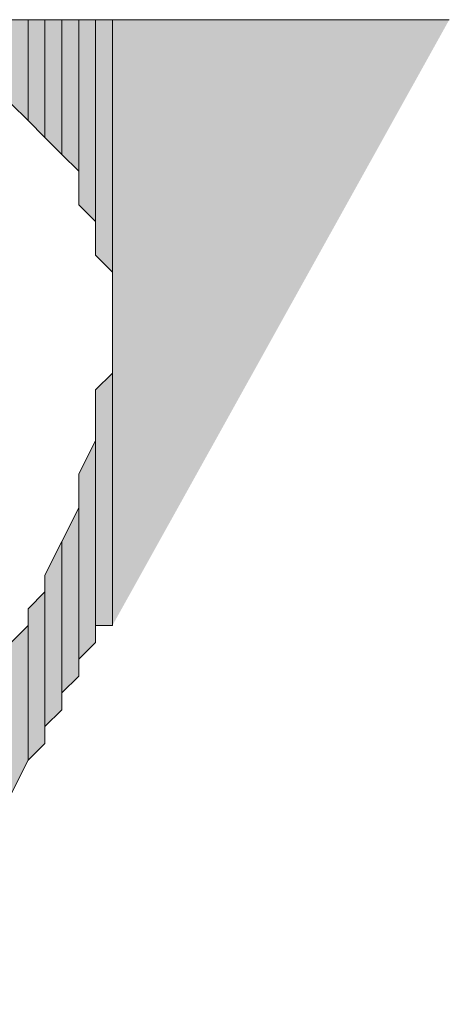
# Model space of a CAD drawing. Extents: x 369 to 888, y 1546 to 1801.
# Tile 13 of 18: x 800.44 to 803.58, y 1642.93 to 1650.14. Entities that reach past the tile are written whole.
import ezdxf

# ---------------------------------------------------------------- set-up
doc = ezdxf.new("R2010")
doc.units = 0
doc.header["$LTSCALE"] = 23.1
doc.header["$MEASUREMENT"] = 0
doc.layers.add('圖層 1', color=7, linetype='CONTINUOUS')

msp = doc.modelspace()

# ---------------------------------------------------------------- hatches: boundary and pattern name
at = {"layer": '圖層 1'}
for points in [[(800.5015, 1650.1389), (800.3787, 1650.1389), (800.3787, 1649.523)], [(800.5015, 1650.1389), (800.5015, 1649.3997), (800.3787, 1649.523)], [(800.6249, 1650.1389), (800.5015, 1650.1389), (800.5015, 1649.3997)], [(800.6249, 1650.1389), (800.6249, 1649.2763), (800.5015, 1649.3997)], [(800.7482, 1650.1389), (800.6249, 1650.1389), (800.6249, 1649.2763)], [(800.7482, 1650.1389), (800.7482, 1649.1529), (800.6249, 1649.2763)], [(800.8716, 1650.1389), (800.7482, 1650.1389), (800.7482, 1649.1529)], [(800.8716, 1650.1389), (800.8716, 1649.0301), (800.7482, 1649.1529)], [(800.9945, 1650.1389), (800.8716, 1650.1389), (800.8716, 1648.7833)], [(800.9945, 1650.1389), (800.9945, 1648.66), (800.8716, 1648.7833)], [(801.1178, 1650.1389), (800.9945, 1650.1389), (800.9945, 1648.4137)], [(801.1178, 1650.1389), (801.1178, 1648.2904), (800.9945, 1648.4137)], [(803.5826, 1650.1389), (801.1178, 1650.1389), (801.1178, 1645.7022)], [(801.1178, 1647.5507), (800.9945, 1647.4278), (800.9945, 1645.7022)], [(801.1178, 1647.5507), (801.1178, 1645.7022), (800.9945, 1645.7022)], [(800.9945, 1647.0577), (800.8716, 1646.8115), (800.8716, 1645.456)], [(800.9945, 1647.0577), (800.9945, 1645.5788), (800.8716, 1645.456)], [(800.8716, 1646.5648), (800.7482, 1646.3185), (800.7482, 1645.2092)], [(800.8716, 1646.5648), (800.8716, 1645.3326), (800.7482, 1645.2092)], [(800.7482, 1646.3185), (800.6249, 1646.0718), (800.6249, 1644.9625)], [(800.7482, 1646.3185), (800.7482, 1645.0859), (800.6249, 1644.9625)], [(800.6249, 1645.9489), (800.5015, 1645.8256), (800.5015, 1644.7163)], [(800.6249, 1645.9489), (800.6249, 1644.8397), (800.5015, 1644.7163)], [(800.5015, 1645.7022), (800.3787, 1645.5788), (800.3787, 1644.4696)], [(800.5015, 1645.7022), (800.5015, 1644.7163), (800.3787, 1644.4696)]]:
    msp.add_hatch(color=2, dxfattribs=at).paths.add_polyline_path(points)

# ---------------------------------------------------------------- linework, layer by layer
at = {"layer": '圖層 1', "color": 2, "lineweight": 9}
msp.add_lwpolyline([(803.5826, 1650.1389), (789.7792, 1650.1389), (796.6812, 1638.1844)], dxfattribs=at)
at = {"layer": '圖層 1', "color": 2, "lineweight": 0}
for points in [[(800.5015, 1650.1389), (800.3787, 1650.1389), (800.3787, 1649.523)], [(800.5015, 1650.1389), (800.5015, 1649.3997), (800.3787, 1649.523)], [(800.6249, 1650.1389), (800.5015, 1650.1389), (800.5015, 1649.3997)], [(800.6249, 1650.1389), (800.6249, 1649.2763), (800.5015, 1649.3997)], [(800.7482, 1650.1389), (800.6249, 1650.1389), (800.6249, 1649.2763)], [(800.7482, 1650.1389), (800.7482, 1649.1529), (800.6249, 1649.2763)], [(800.8716, 1650.1389), (800.7482, 1650.1389), (800.7482, 1649.1529)], [(800.8716, 1650.1389), (800.8716, 1649.0301), (800.7482, 1649.1529)], [(800.9945, 1650.1389), (800.8716, 1650.1389), (800.8716, 1648.7833)], [(800.9945, 1650.1389), (800.9945, 1648.66), (800.8716, 1648.7833)], [(800.8716, 1650.1389), (800.8716, 1648.7833), (800.8716, 1648.9067)], [(800.8716, 1650.1389), (800.8716, 1648.9067), (800.8716, 1649.0301)], [(801.1178, 1650.1389), (800.9945, 1650.1389), (800.9945, 1648.4137)], [(801.1178, 1650.1389), (801.1178, 1648.2904), (800.9945, 1648.4137)], [(800.9945, 1650.1389), (800.9945, 1648.4137), (800.9945, 1648.5371)], [(800.9945, 1650.1389), (800.9945, 1648.5371), (800.9945, 1648.66)], [(803.5826, 1650.1389), (801.1178, 1650.1389), (801.1178, 1645.7022)], [(801.1178, 1650.1389), (801.1178, 1647.7974), (801.1178, 1648.0436)], [(801.1178, 1650.1389), (801.1178, 1648.0436), (801.1178, 1648.167)], [(801.1178, 1650.1389), (801.1178, 1648.167), (801.1178, 1648.2904)], [(801.1178, 1647.7974), (801.1178, 1645.7022)], [(801.1178, 1647.6741), (801.1178, 1645.7022)], [(801.1178, 1647.5507), (800.9945, 1647.4278), (800.9945, 1645.7022)], [(801.1178, 1647.5507), (801.1178, 1645.7022), (800.9945, 1645.7022)], [(800.9945, 1647.4278), (800.9945, 1645.7022)], [(800.9945, 1647.3045), (800.9945, 1645.5788)], [(800.9945, 1647.3045), (800.9945, 1645.5788)], [(800.9945, 1647.1811), (800.9945, 1645.5788)], [(800.9945, 1647.0577), (800.8716, 1646.8115), (800.8716, 1645.456)], [(800.9945, 1647.0577), (800.9945, 1645.5788), (800.8716, 1645.456)], [(800.8716, 1646.8115), (800.8716, 1645.3326)], [(800.8716, 1646.8115), (800.8716, 1645.3326)], [(800.8716, 1646.5648), (800.7482, 1646.3185), (800.7482, 1645.2092)], [(800.8716, 1646.5648), (800.8716, 1645.3326), (800.7482, 1645.2092)], [(800.7482, 1646.3185), (800.6249, 1646.0718), (800.6249, 1644.9625)], [(800.7482, 1646.3185), (800.7482, 1645.0859), (800.6249, 1644.9625)], [(800.7482, 1646.3185), (800.7482, 1645.0859)], [(800.6249, 1646.0718), (800.6249, 1644.8397)], [(800.6249, 1646.0718), (800.6249, 1644.8397)], [(800.6249, 1645.9489), (800.5015, 1645.8256), (800.5015, 1644.7163)], [(800.6249, 1645.9489), (800.6249, 1644.8397), (800.5015, 1644.7163)], [(800.5015, 1645.8256), (800.5015, 1644.7163)], [(800.5015, 1645.7022), (800.3787, 1645.5788), (800.3787, 1644.4696)], [(800.5015, 1645.7022), (800.5015, 1644.7163), (800.3787, 1644.4696)]]:
    msp.add_lwpolyline(points, dxfattribs=at)
for points in [[(800.5015, 1649.3997), (800.5015, 1649.3997), (800.5015, 1649.3997), (800.5015, 1649.3997), (800.5015, 1649.3997), (800.5015, 1650.1389), (800.5015, 1650.1389), (800.5015, 1650.1389), (800.5015, 1649.3997), (800.5015, 1649.3997)], [(800.5015, 1649.3997), (800.5015, 1649.3997), (800.5015, 1649.3997), (800.5015, 1649.3997), (800.5015, 1649.3997), (800.5015, 1650.1389), (800.5015, 1650.1389), (800.5015, 1650.1389), (800.5015, 1649.3997), (800.5015, 1649.3997)], [(800.6249, 1649.2763), (800.6249, 1649.2763), (800.6249, 1649.2763), (800.6249, 1649.2763), (800.6249, 1649.2763), (800.6249, 1650.1389), (800.6249, 1650.1389), (800.6249, 1650.1389), (800.6249, 1649.2763), (800.6249, 1649.2763)], [(800.6249, 1649.2763), (800.6249, 1649.2763), (800.6249, 1649.2763), (800.6249, 1649.2763), (800.6249, 1649.2763), (800.6249, 1650.1389), (800.6249, 1650.1389), (800.6249, 1650.1389), (800.6249, 1649.2763), (800.6249, 1649.2763)], [(800.7482, 1649.1529), (800.7482, 1649.1529), (800.7482, 1649.1529), (800.7482, 1649.1529), (800.7482, 1649.1529), (800.7482, 1650.1389), (800.7482, 1650.1389), (800.7482, 1650.1389), (800.7482, 1649.1529), (800.7482, 1649.1529)], [(800.7482, 1649.1529), (800.7482, 1649.1529), (800.7482, 1649.1529), (800.7482, 1649.1529), (800.7482, 1649.1529), (800.7482, 1650.1389), (800.7482, 1650.1389), (800.7482, 1650.1389), (800.7482, 1649.1529), (800.7482, 1649.1529)], [(800.8716, 1648.9067), (800.8716, 1648.9067), (800.8716, 1648.9067), (800.8716, 1648.9067), (800.8716, 1648.9067), (800.8716, 1650.1389), (800.8716, 1650.1389), (800.8716, 1650.1389), (800.8716, 1648.9067), (800.8716, 1648.9067)], [(800.8716, 1649.0301), (800.8716, 1649.0301), (800.8716, 1649.0301), (800.8716, 1649.0301), (800.8716, 1649.0301), (800.8716, 1650.1389), (800.8716, 1650.1389), (800.8716, 1650.1389), (800.8716, 1649.0301), (800.8716, 1649.0301)], [(800.8716, 1649.0301), (800.8716, 1649.0301), (800.8716, 1649.0301), (800.8716, 1649.0301), (800.8716, 1649.0301), (800.8716, 1650.1389), (800.8716, 1650.1389), (800.8716, 1650.1389), (800.8716, 1649.0301), (800.8716, 1649.0301)], [(800.8716, 1649.0301), (800.8716, 1649.0301), (800.8716, 1649.0301), (800.8716, 1649.0301), (800.8716, 1649.0301), (800.8716, 1650.1389), (800.8716, 1650.1389), (800.8716, 1650.1389), (800.8716, 1649.0301), (800.8716, 1649.0301)], [(800.9945, 1648.5371), (800.9945, 1648.5371), (800.9945, 1648.5371), (800.9945, 1648.5371), (800.9945, 1648.5371), (800.9945, 1650.1389), (800.9945, 1650.1389), (800.9945, 1650.1389), (800.9945, 1648.5371), (800.9945, 1648.5371)], [(800.9945, 1648.66), (800.9945, 1648.66), (800.9945, 1648.66), (800.9945, 1648.66), (800.9945, 1648.66), (800.9945, 1650.1389), (800.9945, 1650.1389), (800.9945, 1650.1389), (800.9945, 1648.66), (800.9945, 1648.66)], [(800.9945, 1648.66), (800.9945, 1648.66), (800.9945, 1648.66), (800.9945, 1648.66), (800.9945, 1648.66), (800.9945, 1650.1389), (800.9945, 1650.1389), (800.9945, 1650.1389), (800.9945, 1648.66), (800.9945, 1648.66)], [(800.9945, 1648.66), (800.9945, 1648.66), (800.9945, 1648.66), (800.9945, 1648.66), (800.9945, 1648.66), (800.9945, 1650.1389), (800.9945, 1650.1389), (800.9945, 1650.1389), (800.9945, 1648.66), (800.9945, 1648.66)], [(801.1178, 1648.0436), (801.1178, 1648.0436), (801.1178, 1648.0436), (801.1178, 1648.0436), (801.1178, 1648.0436), (801.1178, 1650.1389), (801.1178, 1650.1389), (801.1178, 1650.1389), (801.1178, 1648.0436), (801.1178, 1648.0436)], [(801.1178, 1648.167), (801.1178, 1648.167), (801.1178, 1648.167), (801.1178, 1648.167), (801.1178, 1648.167), (801.1178, 1650.1389), (801.1178, 1650.1389), (801.1178, 1650.1389), (801.1178, 1648.167), (801.1178, 1648.167)], [(801.1178, 1648.2904), (801.1178, 1648.2904), (801.1178, 1648.2904), (801.1178, 1648.2904), (801.1178, 1648.2904), (801.1178, 1650.1389), (801.1178, 1650.1389), (801.1178, 1650.1389), (801.1178, 1648.2904), (801.1178, 1648.2904)], [(801.1178, 1645.7022), (801.1178, 1645.7022), (801.1178, 1645.7022), (801.1178, 1645.7022), (801.1178, 1645.7022), (801.1178, 1647.7974), (801.1178, 1647.7974), (801.1178, 1647.7974), (801.1178, 1645.7022), (801.1178, 1645.7022)], [(801.1178, 1645.7022), (801.1178, 1645.7022), (801.1178, 1645.7022), (801.1178, 1645.7022), (801.1178, 1645.7022), (801.1178, 1647.7974), (801.1178, 1647.7974), (801.1178, 1647.7974), (801.1178, 1645.7022), (801.1178, 1645.7022)], [(801.1178, 1645.7022), (801.1178, 1645.7022), (801.1178, 1645.7022), (801.1178, 1645.7022), (801.1178, 1645.7022), (801.1178, 1647.7974), (801.1178, 1647.7974), (801.1178, 1647.7974), (801.1178, 1645.7022), (801.1178, 1645.7022)], [(801.1178, 1645.7022), (801.1178, 1645.7022), (801.1178, 1645.7022), (801.1178, 1645.7022), (801.1178, 1645.7022), (801.1178, 1647.6741), (801.1178, 1647.6741), (801.1178, 1647.6741), (801.1178, 1645.7022), (801.1178, 1645.7022)], [(800.9945, 1645.7022), (800.9945, 1645.7022), (800.9945, 1645.7022), (800.9945, 1645.7022), (800.9945, 1645.7022), (800.9945, 1647.4278), (800.9945, 1647.4278), (800.9945, 1647.4278), (800.9945, 1645.7022), (800.9945, 1645.7022)], [(800.9945, 1645.5788), (800.9945, 1645.5788), (800.9945, 1645.5788), (800.9945, 1645.5788), (800.9945, 1645.5788), (800.9945, 1647.1811), (800.9945, 1647.1811), (800.9945, 1647.1811), (800.9945, 1645.5788), (800.9945, 1645.5788)], [(800.8716, 1645.456), (800.8716, 1645.456), (800.8716, 1645.456), (800.8716, 1645.456), (800.8716, 1645.456), (800.8716, 1646.8115), (800.8716, 1646.8115), (800.8716, 1646.8115), (800.8716, 1645.456), (800.8716, 1645.456)], [(800.8716, 1645.456), (800.8716, 1645.456), (800.8716, 1645.456), (800.8716, 1645.456), (800.8716, 1645.456), (800.8716, 1646.8115), (800.8716, 1646.8115), (800.8716, 1646.8115), (800.8716, 1645.456), (800.8716, 1645.456)], [(800.8716, 1645.3326), (800.8716, 1645.3326), (800.8716, 1645.3326), (800.8716, 1645.3326), (800.8716, 1645.3326), (800.8716, 1646.5648), (800.8716, 1646.5648), (800.8716, 1646.5648), (800.8716, 1645.3326), (800.8716, 1645.3326)], [(800.8716, 1645.3326), (800.8716, 1645.3326), (800.8716, 1645.3326), (800.8716, 1645.3326), (800.8716, 1645.3326), (800.8716, 1646.5648), (800.8716, 1646.5648), (800.8716, 1646.5648), (800.8716, 1645.3326), (800.8716, 1645.3326)], [(800.7482, 1645.0859), (800.7482, 1645.0859), (800.7482, 1645.0859), (800.7482, 1645.0859), (800.7482, 1645.0859), (800.7482, 1646.3185), (800.7482, 1646.3185), (800.7482, 1646.3185), (800.7482, 1645.0859), (800.7482, 1645.0859)], [(800.5015, 1644.7163), (800.5015, 1644.7163), (800.5015, 1644.7163), (800.5015, 1644.7163), (800.5015, 1644.7163), (800.5015, 1645.8256), (800.5015, 1645.8256), (800.5015, 1645.8256), (800.5015, 1644.7163), (800.5015, 1644.7163)]]:
    msp.add_open_spline(points, degree=3, knots=[0, 0, 0, 0, 1, 1, 1, 2, 2, 2, 3, 3, 3, 3], dxfattribs=at)

doc.saveas('drawing.dxf')
